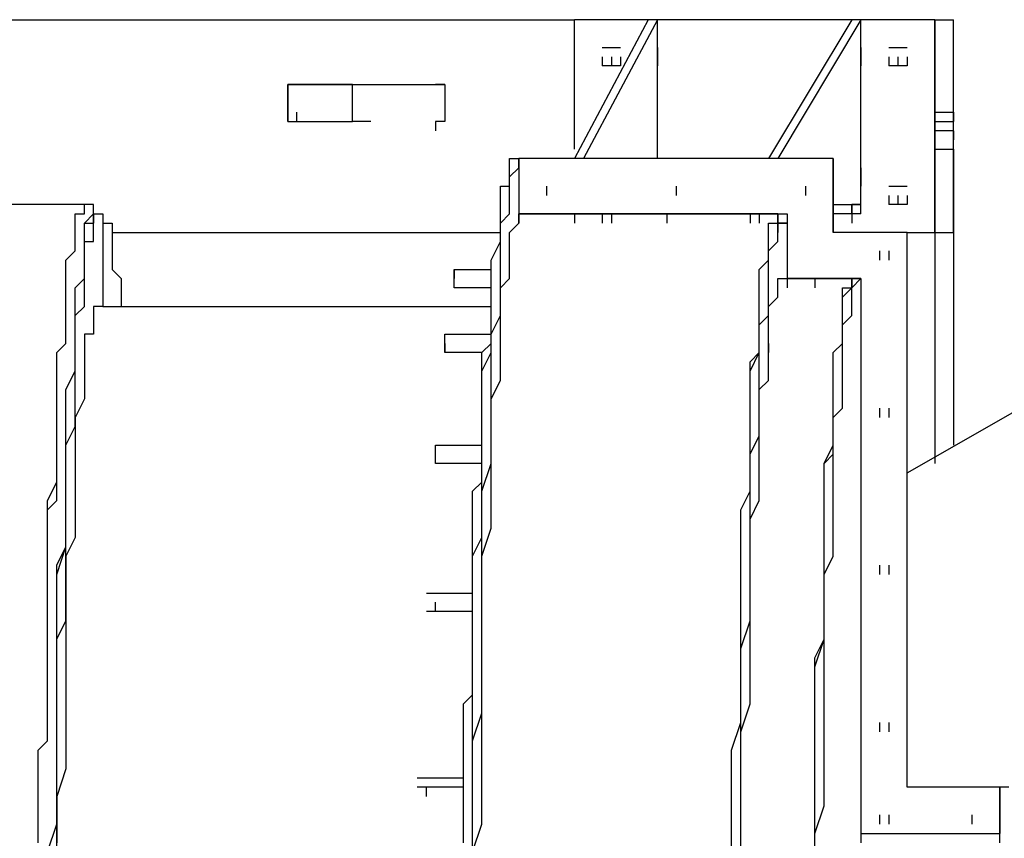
# Model space of a CAD drawing. Header units: inches. Extents: x -52 to 2304, y -1039 to 838.
# Tile 92 of 118: x 1011 to 1053, y 470 to 504. Entities that reach past the tile are written whole.
import ezdxf

# ---------------------------------------------------------------- set-up
doc = ezdxf.new("R2010")
doc.units = ezdxf.units.IN
doc.header["$MEASUREMENT"] = 0
doc.layers.add('DRYER-TRAIN', color=7, linetype='Continuous')

msp = doc.modelspace()

# ---------------------------------------------------------------- linework, layer by layer
at = {"layer": 'DRYER-TRAIN'}
for p, q in [((968.64, 504.336), (1034.256, 504.336)), ((1037.388, 504.336), (1034.256, 498.444)), ((1049.568, 504.336), (1034.256, 504.336)), ((1034.256, 498.84), (1034.256, 504.336)), ((1037.784, 504.336), (1034.64, 498.444)), ((1037.784, 504.336), (1037.388, 504.336)), ((1037.784, 503.16), (1037.784, 504.336)), ((1046.04, 504.336), (1042.5, 498.444)), ((1046.424, 504.336), (1042.896, 498.444)), ((1046.424, 504.336), (1046.04, 504.336)), ((1046.424, 503.16), (1046.424, 504.336)), ((1049.568, 500.412), (1049.568, 504.336)), ((1049.568, 504.336), (1050.36, 504.336)), ((1049.568, 495.3), (1049.568, 504.336)), ((1049.568, 504.336), (1049.568, 495.3)), ((1050.36, 500.412), (1050.36, 504.336)), ((1050.36, 495.3), (1050.36, 504.336)), ((1035.432, 503.16), (1036.212, 503.16)), ((1037.784, 502.38), (1037.784, 503.16)), ((1037.784, 503.16), (1037.784, 502.38)), ((1037.784, 503.16), (1037.784, 502.764)), ((1046.424, 502.38), (1046.424, 503.16)), ((1046.424, 503.16), (1046.424, 502.38)), ((1047.612, 503.16), (1048.392, 503.16)), ((1035.432, 502.764), (1035.432, 502.38)), ((1035.432, 502.764), (1035.432, 502.38)), ((1035.828, 502.764), (1035.828, 502.38)), ((1035.828, 502.764), (1035.828, 502.38)), ((1036.212, 502.764), (1036.212, 502.38)), ((1036.212, 502.764), (1036.212, 502.38)), ((1047.612, 502.764), (1047.612, 502.38)), ((1047.612, 502.764), (1047.612, 502.38)), ((1047.996, 502.764), (1047.996, 502.38)), ((1047.996, 502.764), (1047.996, 502.38)), ((1048.392, 502.764), (1048.392, 502.38)), ((1036.212, 502.38), (1035.432, 502.38)), ((1037.784, 498.444), (1037.784, 502.38)), ((1046.424, 498.048), (1046.424, 502.38)), ((1048.392, 502.38), (1047.612, 502.38)), ((1022.076, 500.016), (1022.076, 501.588)), ((1022.076, 501.588), (1028.748, 501.588)), ((1022.076, 500.016), (1022.076, 501.588)), ((1022.076, 501.588), (1022.076, 500.412)), ((1024.824, 501.588), (1022.076, 501.588)), ((1024.824, 500.016), (1024.824, 501.588)), ((1024.824, 501.588), (1025.604, 501.588)), ((1028.748, 501.588), (1028.352, 501.588)), ((1028.748, 501.588), (1028.748, 500.016)), ((1022.076, 500.412), (1022.076, 500.016)), ((1022.46, 500.016), (1022.46, 500.412)), ((1049.568, 500.016), (1049.568, 500.412)), ((1049.568, 500.412), (1050.36, 500.412)), ((1050.36, 500.412), (1050.36, 500.016)), ((1022.076, 500.016), (1024.824, 500.016)), ((1025.604, 500.016), (1024.824, 500.016)), ((1028.748, 500.016), (1028.352, 500.016)), ((1028.352, 500.016), (1028.352, 499.62)), ((1049.568, 500.016), (1050.36, 500.016)), ((1049.568, 499.236), (1049.568, 499.62)), ((1050.36, 499.62), (1049.568, 499.62)), ((1050.36, 499.62), (1050.36, 499.236)), ((1049.568, 498.84), (1049.568, 495.3)), ((1049.568, 498.84), (1050.36, 498.84)), ((1050.36, 498.84), (1050.36, 495.3)), ((1031.496, 498.048), (1031.496, 498.444)), ((1031.496, 498.444), (1031.892, 498.444)), ((1045.248, 498.444), (1031.892, 498.444)), ((1031.892, 498.444), (1031.892, 496.092)), ((1031.892, 498.048), (1031.892, 498.444)), ((1045.248, 495.3), (1045.248, 498.444)), ((1045.248, 498.444), (1045.248, 495.3)), ((1045.248, 498.444), (1045.248, 495.3)), ((1031.496, 497.664), (1031.892, 498.048)), ((1031.496, 497.664), (1031.496, 498.048)), ((1046.424, 497.268), (1046.424, 498.048)), ((1046.424, 498.048), (1046.424, 497.268)), ((1031.496, 497.268), (1031.496, 497.664)), ((1031.496, 497.268), (1031.496, 497.664)), ((1031.112, 496.872), (1031.112, 497.268)), ((1031.112, 497.268), (1031.496, 497.268)), ((1031.496, 496.872), (1031.496, 497.268)), ((1033.068, 497.268), (1033.068, 496.872)), ((1033.068, 497.268), (1033.068, 496.872)), ((1033.068, 497.268), (1033.068, 496.872)), ((1038.576, 497.268), (1038.576, 496.872)), ((1038.576, 497.268), (1038.576, 496.872)), ((1038.576, 497.268), (1038.576, 496.872)), ((1044.072, 497.268), (1044.072, 496.872)), ((1044.072, 497.268), (1044.072, 496.872)), ((1044.072, 497.268), (1044.072, 496.872)), ((1046.424, 496.488), (1046.424, 497.268)), ((1047.612, 497.268), (1048.392, 497.268)), ((1031.112, 496.488), (1031.112, 496.872)), ((1031.496, 496.488), (1031.496, 496.872)), ((1047.612, 496.872), (1047.612, 496.488)), ((1047.612, 496.872), (1047.612, 496.488)), ((1047.996, 496.872), (1047.996, 496.488)), ((1047.996, 496.872), (1047.996, 496.488)), ((1048.392, 496.872), (1048.392, 496.488)), ((1013.424, 496.488), (957.636, 496.488)), ((1013.424, 496.092), (1013.424, 496.488)), ((1013.424, 496.092), (1013.424, 496.488)), ((1013.82, 496.488), (1013.424, 496.488)), ((1013.82, 496.092), (1013.82, 496.488)), ((1013.82, 496.092), (1013.82, 496.488)), ((1031.112, 496.092), (1031.112, 496.488)), ((1031.496, 496.092), (1031.496, 496.488)), ((1045.248, 496.092), (1045.248, 496.488)), ((1045.248, 496.488), (1046.04, 496.488)), ((1045.248, 496.092), (1045.248, 496.488)), ((1045.248, 496.488), (1046.04, 496.488)), ((1046.04, 496.488), (1046.04, 496.092)), ((1046.04, 496.488), (1046.04, 496.092)), ((1046.424, 496.488), (1046.04, 496.488)), ((1046.04, 496.488), (1046.04, 496.092)), ((1046.04, 496.092), (1046.04, 496.488)), ((1046.04, 496.488), (1046.424, 496.488)), ((1046.424, 496.092), (1046.424, 496.488)), ((1048.392, 496.488), (1047.612, 496.488)), ((1013.04, 495.696), (1013.04, 496.092)), ((1013.04, 496.092), (1013.424, 496.092)), ((1013.04, 495.696), (1013.04, 496.092)), ((1013.04, 496.092), (1013.424, 496.092)), ((1013.424, 495.696), (1013.82, 496.092)), ((1013.82, 495.696), (1013.82, 496.092)), ((1013.82, 496.092), (1014.216, 496.092)), ((1013.82, 496.092), (1014.216, 496.092)), ((1013.82, 495.696), (1013.82, 496.092)), ((1013.82, 496.092), (1013.82, 495.696)), ((1014.216, 496.092), (1014.216, 492.156)), ((1014.216, 496.092), (1014.216, 495.696)), ((1031.112, 495.696), (1031.496, 496.092)), ((1031.112, 495.696), (1031.112, 496.092)), ((1031.892, 496.092), (1043.292, 496.092)), ((1031.892, 496.092), (1031.892, 495.696)), ((1031.892, 495.696), (1031.892, 496.092)), ((1042.896, 496.092), (1031.892, 496.092)), ((1034.256, 496.092), (1034.256, 495.696)), ((1035.432, 496.092), (1035.432, 495.696)), ((1035.828, 496.092), (1035.828, 495.696)), ((1038.18, 496.092), (1038.18, 495.696)), ((1041.72, 496.092), (1041.72, 495.696)), ((1042.104, 496.092), (1042.104, 495.696)), ((1042.896, 496.092), (1042.896, 495.696)), ((1042.896, 495.696), (1042.896, 496.092)), ((1042.896, 495.696), (1042.896, 496.092)), ((1043.292, 496.092), (1043.292, 493.344)), ((1046.04, 496.092), (1045.248, 496.092)), ((1046.424, 496.092), (1046.04, 496.092)), ((1046.04, 496.092), (1046.04, 495.696)), ((1013.04, 495.3), (1013.04, 495.696)), ((1013.04, 495.3), (1013.04, 495.696)), ((1013.424, 495.3), (1013.424, 495.696)), ((1013.424, 495.3), (1013.424, 495.696)), ((1013.424, 495.696), (1013.82, 495.696)), ((1013.82, 495.3), (1013.82, 495.696)), ((1014.216, 495.696), (1014.612, 495.696)), ((1014.612, 495.696), (1014.612, 495.3)), ((1031.112, 495.3), (1031.112, 495.696)), ((1031.112, 495.3), (1031.112, 495.696)), ((1031.496, 495.3), (1031.892, 495.696)), ((1042.5, 495.3), (1042.5, 495.696)), ((1042.5, 495.696), (1042.896, 495.696)), ((1042.5, 495.3), (1042.5, 495.696)), ((1042.5, 495.696), (1042.896, 495.696)), ((1042.5, 495.3), (1042.5, 495.696)), ((1042.5, 495.696), (1042.896, 495.696)), ((1042.896, 495.3), (1042.896, 495.696)), ((1042.896, 495.696), (1043.292, 495.696)), ((1043.292, 495.696), (1042.896, 495.696)), ((1042.896, 495.696), (1042.896, 495.3)), ((1013.04, 494.916), (1013.04, 495.3)), ((1013.04, 494.916), (1013.04, 495.3)), ((1013.424, 494.916), (1013.424, 495.3)), ((1013.424, 494.916), (1013.424, 495.3)), ((1013.82, 494.916), (1013.82, 495.3)), ((1014.612, 495.3), (1031.112, 495.3)), ((1014.612, 495.3), (1014.612, 494.916)), ((1031.112, 494.916), (1031.112, 495.3)), ((1031.112, 494.916), (1031.112, 495.3)), ((1031.496, 494.916), (1031.496, 495.3)), ((1042.5, 494.916), (1042.5, 495.3)), ((1042.5, 494.916), (1042.5, 495.3)), ((1042.5, 494.916), (1042.5, 495.3)), ((1042.896, 494.916), (1042.896, 495.3)), ((1048.392, 495.3), (1045.248, 495.3)), ((1048.392, 495.3), (1049.568, 495.3)), ((1048.392, 471.732), (1048.392, 495.3)), ((1048.392, 471.732), (1048.392, 495.3)), ((1048.392, 471.732), (1048.392, 495.3)), ((1049.568, 495.3), (1049.568, 494.916)), ((1049.568, 495.3), (1050.36, 495.3)), ((1049.568, 495.3), (1049.568, 485.484)), ((1049.568, 495.3), (1049.568, 485.484)), ((1050.36, 495.3), (1050.36, 486.264)), ((1050.36, 495.3), (1050.36, 486.264)), ((1013.04, 494.52), (1013.04, 494.916)), ((1013.04, 494.52), (1013.04, 494.916)), ((1013.424, 494.52), (1013.424, 494.916)), ((1013.424, 494.916), (1013.82, 494.916)), ((1013.424, 494.52), (1013.424, 494.916)), ((1013.424, 494.52), (1013.424, 494.916)), ((1014.612, 494.916), (1014.612, 494.52)), ((1030.716, 494.124), (1031.112, 494.916)), ((1031.112, 494.124), (1031.112, 494.916)), ((1031.496, 494.52), (1031.496, 494.916)), ((1042.5, 494.52), (1042.896, 494.916)), ((1042.5, 494.52), (1042.5, 494.916)), ((1042.5, 494.52), (1042.5, 494.916)), ((1042.5, 494.52), (1042.5, 494.916)), ((1012.644, 494.124), (1013.04, 494.52)), ((1012.644, 494.124), (1013.04, 494.52)), ((1013.424, 494.124), (1013.424, 494.52)), ((1013.424, 494.124), (1013.424, 494.52)), ((1013.424, 494.124), (1013.424, 494.52)), ((1014.612, 494.52), (1014.612, 494.124)), ((1031.496, 494.124), (1031.496, 494.52)), ((1042.5, 494.124), (1042.5, 494.52)), ((1042.5, 494.124), (1042.5, 494.52)), ((1042.5, 494.124), (1042.5, 494.52)), ((1042.5, 494.124), (1042.5, 494.52)), ((1047.216, 494.52), (1047.216, 494.124)), ((1047.216, 494.52), (1047.216, 494.124)), ((1047.612, 494.52), (1047.612, 494.124)), ((1012.644, 493.728), (1012.644, 494.124)), ((1012.644, 493.728), (1012.644, 494.124)), ((1013.424, 493.728), (1013.424, 494.124)), ((1013.424, 493.728), (1013.424, 494.124)), ((1013.424, 493.728), (1013.424, 494.124)), ((1014.612, 494.124), (1014.612, 493.728)), ((1030.716, 493.728), (1030.716, 494.124)), ((1031.112, 493.728), (1031.112, 494.124)), ((1031.496, 493.728), (1031.496, 494.124)), ((1042.104, 493.728), (1042.5, 494.124)), ((1042.104, 493.728), (1042.5, 494.124)), ((1042.104, 493.728), (1042.5, 494.124)), ((1042.5, 493.728), (1042.5, 494.124)), ((1012.644, 493.344), (1012.644, 493.728)), ((1012.644, 493.344), (1012.644, 493.728)), ((1012.644, 492.948), (1012.644, 493.344)), ((1012.644, 492.948), (1012.644, 493.344)), ((1013.04, 492.948), (1013.424, 493.344)), ((1013.04, 492.948), (1013.424, 493.344)), ((1013.424, 493.344), (1013.424, 493.728)), ((1013.424, 493.344), (1013.424, 493.728)), ((1013.424, 493.344), (1013.424, 493.728)), ((1013.424, 492.948), (1013.424, 493.344)), ((1014.612, 493.728), (1014.996, 493.344)), ((1014.996, 493.344), (1014.996, 492.948)), ((1029.144, 493.728), (1030.716, 493.728)), ((1029.144, 493.728), (1029.144, 493.344)), ((1029.144, 493.344), (1029.144, 493.728)), ((1029.144, 492.948), (1029.144, 493.344)), ((1030.716, 492.948), (1030.716, 493.728)), ((1030.716, 492.948), (1030.716, 493.344)), ((1031.112, 492.948), (1031.112, 493.728)), ((1031.112, 492.948), (1031.496, 493.344)), ((1031.496, 493.344), (1031.496, 493.728)), ((1042.104, 493.344), (1042.104, 493.728)), ((1042.104, 493.344), (1042.104, 493.728)), ((1042.104, 493.344), (1042.104, 493.728)), ((1042.104, 492.948), (1042.104, 493.344)), ((1042.104, 492.948), (1042.104, 493.344)), ((1042.104, 492.948), (1042.104, 493.344)), ((1042.5, 493.344), (1042.5, 493.728)), ((1042.5, 492.948), (1042.5, 493.344)), ((1042.896, 492.948), (1042.896, 493.344)), ((1042.896, 493.344), (1043.292, 493.344)), ((1042.896, 492.948), (1042.896, 493.344)), ((1042.896, 493.344), (1043.292, 493.344)), ((1043.292, 493.344), (1046.424, 493.344)), ((1043.292, 493.344), (1043.292, 492.948)), ((1046.04, 493.344), (1043.292, 493.344)), ((1044.468, 493.344), (1044.468, 492.948)), ((1046.424, 493.344), (1046.04, 493.344)), ((1046.04, 492.948), (1046.04, 493.344)), ((1046.04, 492.948), (1046.424, 493.344)), ((1046.04, 493.344), (1046.04, 492.948)), ((1046.04, 493.344), (1046.04, 492.948)), ((1046.04, 493.344), (1046.04, 492.948)), ((1046.04, 493.344), (1046.04, 492.948)), ((1046.04, 492.948), (1046.04, 493.344)), ((1046.04, 492.948), (1046.04, 493.344)), ((1046.424, 493.344), (1046.424, 469.764)), ((1012.644, 492.552), (1012.644, 492.948)), ((1012.644, 492.552), (1012.644, 492.948)), ((1013.04, 492.552), (1013.04, 492.948)), ((1013.04, 492.156), (1013.04, 492.948)), ((1013.424, 492.156), (1013.424, 492.948)), ((1014.996, 492.948), (1014.996, 492.156)), ((1030.716, 492.948), (1029.144, 492.948)), ((1030.716, 492.552), (1030.716, 492.948)), ((1030.716, 492.552), (1030.716, 492.948)), ((1031.112, 492.552), (1031.112, 492.948)), ((1031.112, 492.552), (1031.112, 492.948)), ((1042.104, 492.552), (1042.104, 492.948)), ((1042.104, 492.552), (1042.104, 492.948)), ((1042.104, 492.552), (1042.104, 492.948)), ((1042.5, 492.552), (1042.5, 492.948)), ((1042.896, 492.552), (1042.896, 492.948)), ((1042.896, 492.552), (1042.896, 492.948)), ((1045.644, 492.552), (1046.04, 492.948)), ((1045.644, 492.552), (1046.04, 492.948)), ((1045.644, 492.552), (1045.644, 492.948)), ((1045.644, 492.948), (1046.04, 492.948)), ((1046.04, 492.552), (1046.04, 492.948)), ((1012.644, 492.156), (1012.644, 492.552)), ((1012.644, 492.156), (1012.644, 492.552)), ((1013.04, 491.772), (1013.04, 492.552)), ((1030.716, 492.156), (1030.716, 492.552)), ((1030.716, 491.772), (1030.716, 492.552)), ((1031.112, 492.156), (1031.112, 492.552)), ((1031.112, 491.772), (1031.112, 492.552)), ((1042.104, 491.772), (1042.104, 492.552)), ((1042.104, 492.156), (1042.104, 492.552)), ((1042.104, 491.772), (1042.104, 492.552)), ((1042.5, 492.156), (1042.896, 492.552)), ((1042.5, 491.772), (1042.5, 492.552)), ((1042.5, 492.156), (1042.896, 492.552)), ((1045.644, 492.156), (1045.644, 492.552)), ((1045.644, 492.156), (1045.644, 492.552)), ((1045.644, 492.156), (1045.644, 492.552)), ((1046.04, 492.156), (1046.04, 492.552)), ((1012.644, 491.772), (1012.644, 492.156)), ((1012.644, 491.772), (1012.644, 492.156)), ((1013.04, 491.772), (1013.424, 492.156)), ((1013.04, 491.772), (1013.04, 492.156)), ((1014.216, 492.156), (1013.82, 492.156)), ((1013.82, 492.156), (1013.82, 491.772)), ((1014.216, 492.156), (1030.716, 492.156)), ((1030.716, 491.772), (1030.716, 492.156)), ((1031.112, 491.376), (1031.112, 492.156)), ((1042.104, 491.376), (1042.104, 492.156)), ((1042.5, 491.772), (1042.5, 492.156)), ((1042.5, 491.772), (1042.5, 492.156)), ((1045.644, 491.772), (1045.644, 492.156)), ((1045.644, 491.772), (1045.644, 492.156)), ((1045.644, 491.772), (1045.644, 492.156)), ((1046.04, 491.772), (1046.04, 492.156)), ((1012.644, 491.376), (1012.644, 491.772)), ((1012.644, 491.376), (1012.644, 491.772)), ((1013.04, 490.98), (1013.04, 491.772)), ((1013.04, 491.376), (1013.04, 491.772)), ((1013.04, 490.98), (1013.04, 491.772)), ((1013.82, 491.772), (1013.82, 491.376)), ((1030.716, 491.376), (1030.716, 491.772)), ((1030.716, 490.98), (1031.112, 491.772)), ((1030.716, 490.98), (1030.716, 491.772)), ((1042.104, 491.376), (1042.5, 491.772)), ((1042.104, 491.376), (1042.104, 491.772)), ((1042.104, 491.376), (1042.104, 491.772)), ((1042.5, 491.376), (1042.5, 491.772)), ((1042.5, 491.376), (1042.5, 491.772)), ((1045.644, 491.376), (1045.644, 491.772)), ((1045.644, 491.376), (1046.04, 491.772)), ((1045.644, 491.376), (1045.644, 491.772)), ((1045.644, 491.376), (1045.644, 491.772)), ((1012.644, 490.98), (1012.644, 491.376)), ((1012.644, 490.98), (1012.644, 491.376)), ((1013.04, 490.584), (1013.04, 491.376)), ((1013.82, 491.376), (1013.82, 490.98)), ((1030.716, 490.98), (1030.716, 491.376)), ((1031.112, 490.98), (1031.112, 491.376)), ((1042.104, 490.584), (1042.104, 491.376)), ((1042.104, 490.584), (1042.104, 491.376)), ((1042.104, 490.98), (1042.104, 491.376)), ((1042.104, 490.584), (1042.104, 491.376)), ((1042.5, 490.98), (1042.5, 491.376)), ((1042.5, 490.98), (1042.5, 491.376)), ((1045.644, 490.98), (1045.644, 491.376)), ((1045.644, 490.98), (1045.644, 491.376)), ((1045.644, 490.98), (1045.644, 491.376)), ((1045.644, 490.98), (1045.644, 491.376)), ((1012.644, 490.584), (1012.644, 490.98)), ((1012.644, 490.584), (1012.644, 490.98)), ((1013.04, 490.584), (1013.04, 490.98)), ((1013.04, 490.584), (1013.04, 490.98)), ((1013.82, 490.98), (1013.424, 490.98)), ((1013.424, 490.98), (1013.424, 490.584)), ((1028.748, 490.98), (1030.716, 490.98)), ((1028.748, 490.584), (1028.748, 490.98)), ((1030.716, 490.584), (1030.716, 490.98)), ((1030.716, 490.2), (1030.716, 490.98)), ((1030.716, 490.2), (1030.716, 490.98)), ((1031.112, 490.2), (1031.112, 490.98)), ((1042.104, 490.2), (1042.104, 490.98)), ((1042.5, 490.584), (1042.5, 490.98)), ((1042.5, 490.584), (1042.5, 490.98)), ((1045.644, 490.584), (1045.644, 490.98)), ((1045.644, 490.584), (1045.644, 490.98)), ((1045.644, 490.584), (1045.644, 490.98)), ((1045.644, 490.584), (1045.644, 490.98)), ((1012.248, 490.2), (1012.644, 490.584)), ((1012.248, 490.2), (1012.644, 490.584)), ((1013.04, 489.804), (1013.04, 490.584)), ((1013.04, 490.2), (1013.04, 490.584)), ((1013.04, 489.804), (1013.04, 490.584)), ((1013.424, 490.584), (1013.424, 490.2)), ((1028.748, 490.584), (1028.748, 490.2)), ((1028.748, 490.2), (1028.748, 490.584)), ((1030.32, 490.2), (1030.716, 490.584)), ((1042.104, 490.2), (1042.104, 490.584)), ((1042.104, 490.2), (1042.104, 490.584)), ((1042.104, 490.2), (1042.104, 490.584)), ((1042.5, 490.2), (1042.5, 490.584)), ((1042.5, 490.584), (1042.5, 490.2)), ((1042.5, 490.2), (1042.5, 490.584)), ((1042.5, 490.2), (1042.5, 490.584)), ((1045.248, 490.2), (1045.644, 490.584)), ((1045.248, 490.2), (1045.644, 490.584)), ((1045.248, 490.2), (1045.644, 490.584)), ((1045.644, 490.2), (1045.644, 490.584)), ((1012.248, 489.804), (1012.248, 490.2)), ((1012.248, 489.804), (1012.248, 490.2)), ((1013.04, 489.408), (1013.04, 490.2)), ((1013.424, 490.2), (1013.424, 489.804)), ((1030.32, 490.2), (1028.748, 490.2)), ((1030.32, 489.804), (1030.32, 490.2)), ((1030.32, 489.408), (1030.716, 490.2)), ((1030.716, 489.408), (1030.716, 490.2)), ((1031.112, 489.804), (1031.112, 490.2)), ((1041.72, 489.408), (1042.104, 490.2)), ((1041.72, 489.804), (1042.104, 490.2)), ((1041.72, 489.408), (1042.104, 490.2)), ((1042.104, 489.408), (1042.104, 490.2)), ((1042.5, 489.804), (1042.5, 490.2)), ((1042.5, 489.804), (1042.5, 490.2)), ((1045.248, 489.408), (1045.248, 490.2)), ((1045.248, 489.408), (1045.248, 490.2)), ((1045.248, 489.804), (1045.248, 490.2)), ((1045.644, 489.408), (1045.644, 490.2)), ((1012.248, 489.408), (1012.248, 489.804)), ((1012.248, 489.408), (1012.248, 489.804)), ((1013.04, 489.408), (1013.04, 489.804)), ((1013.04, 489.408), (1013.04, 489.804)), ((1013.424, 489.804), (1013.424, 489.408)), ((1030.32, 489.408), (1030.32, 489.804)), ((1031.112, 489.012), (1031.112, 489.804)), ((1041.72, 489.012), (1041.72, 489.804)), ((1042.5, 489.012), (1042.5, 489.804)), ((1042.5, 489.012), (1042.5, 489.804)), ((1045.248, 489.012), (1045.248, 489.804)), ((1012.248, 489.012), (1012.248, 489.408)), ((1012.248, 489.012), (1012.248, 489.408)), ((1012.644, 488.628), (1013.04, 489.408)), ((1012.644, 488.628), (1013.04, 489.408)), ((1013.04, 488.628), (1013.04, 489.408)), ((1013.424, 489.408), (1013.424, 489.012)), ((1030.32, 489.012), (1030.32, 489.408)), ((1030.32, 488.628), (1030.32, 489.408)), ((1030.716, 488.628), (1030.716, 489.408)), ((1041.72, 489.012), (1041.72, 489.408)), ((1041.72, 489.012), (1041.72, 489.408)), ((1042.104, 489.012), (1042.104, 489.408)), ((1045.248, 489.012), (1045.248, 489.408)), ((1045.248, 489.012), (1045.248, 489.408)), ((1045.644, 489.012), (1045.644, 489.408)), ((1012.248, 488.628), (1012.248, 489.012)), ((1012.248, 488.628), (1012.248, 489.012)), ((1013.424, 489.012), (1013.424, 488.628)), ((1030.32, 488.628), (1030.32, 489.012)), ((1030.716, 488.232), (1031.112, 489.012)), ((1041.72, 488.232), (1041.72, 489.012)), ((1041.72, 488.232), (1041.72, 489.012)), ((1041.72, 488.232), (1041.72, 489.012)), ((1042.104, 488.628), (1042.5, 489.012)), ((1042.104, 488.232), (1042.104, 489.012)), ((1042.104, 488.628), (1042.5, 489.012)), ((1045.248, 488.628), (1045.248, 489.012)), ((1045.248, 488.628), (1045.248, 489.012)), ((1045.248, 488.628), (1045.248, 489.012)), ((1045.644, 488.628), (1045.644, 489.012)), ((1012.248, 487.836), (1012.248, 488.628)), ((1012.248, 488.232), (1012.248, 488.628)), ((1012.644, 487.836), (1012.644, 488.628)), ((1012.644, 487.836), (1012.644, 488.628)), ((1013.04, 487.836), (1013.04, 488.628)), ((1013.424, 488.628), (1013.424, 488.232)), ((1030.32, 488.232), (1030.32, 488.628)), ((1030.32, 487.836), (1030.32, 488.628)), ((1030.716, 487.836), (1030.716, 488.628)), ((1042.104, 488.232), (1042.104, 488.628)), ((1042.104, 488.232), (1042.104, 488.628)), ((1045.248, 487.836), (1045.248, 488.628)), ((1045.248, 487.836), (1045.248, 488.628)), ((1045.248, 488.232), (1045.248, 488.628)), ((1045.644, 487.836), (1045.644, 488.628)), ((1012.248, 487.44), (1012.248, 488.232)), ((1013.424, 488.232), (1013.04, 487.44)), ((1030.32, 487.836), (1030.32, 488.232)), ((1030.716, 487.44), (1030.716, 488.232)), ((1041.72, 487.44), (1041.72, 488.232)), ((1041.72, 487.44), (1041.72, 488.232)), ((1041.72, 487.44), (1041.72, 488.232)), ((1042.104, 487.44), (1042.104, 488.232)), ((1042.104, 487.44), (1042.104, 488.232)), ((1042.104, 487.44), (1042.104, 488.232)), ((1045.248, 487.44), (1045.248, 488.232)), ((1048.392, 485.088), (1053.9, 488.232)), ((1012.248, 487.44), (1012.248, 487.836)), ((1012.644, 487.056), (1012.644, 487.836)), ((1012.644, 487.056), (1012.644, 487.836)), ((1013.04, 487.056), (1013.04, 487.836)), ((1030.32, 487.452), (1030.32, 487.836)), ((1030.32, 487.056), (1030.32, 487.836)), ((1030.716, 487.056), (1030.716, 487.836)), ((1045.248, 487.44), (1045.248, 487.836)), ((1045.248, 487.44), (1045.644, 487.836)), ((1045.248, 487.44), (1045.248, 487.836)), ((1047.216, 487.836), (1047.216, 487.44)), ((1047.216, 487.836), (1047.216, 487.44)), ((1047.216, 487.836), (1047.216, 487.44)), ((1047.612, 487.836), (1047.612, 487.44)), ((1012.248, 487.056), (1012.248, 487.44)), ((1012.248, 487.056), (1012.248, 487.44)), ((1013.04, 487.44), (1013.04, 487.056)), ((1030.32, 486.66), (1030.32, 487.452)), ((1030.716, 486.66), (1030.716, 487.44)), ((1041.72, 486.66), (1041.72, 487.44)), ((1041.72, 486.66), (1041.72, 487.44)), ((1041.72, 486.66), (1041.72, 487.44)), ((1042.104, 486.66), (1042.104, 487.44)), ((1042.104, 486.66), (1042.104, 487.44)), ((1042.104, 486.66), (1042.104, 487.44)), ((1045.248, 486.66), (1045.248, 487.44)), ((1045.248, 486.66), (1045.248, 487.44)), ((1045.248, 486.66), (1045.248, 487.44)), ((1045.248, 486.66), (1045.248, 487.44)), ((1012.248, 486.66), (1012.248, 487.056)), ((1012.248, 486.66), (1012.248, 487.056)), ((1012.248, 486.264), (1012.248, 486.66)), ((1012.248, 486.264), (1012.248, 486.66)), ((1012.644, 486.264), (1013.04, 487.056)), ((1012.644, 486.264), (1012.644, 487.056)), ((1012.644, 486.264), (1012.644, 487.056)), ((1013.04, 487.056), (1013.04, 486.264)), ((1030.32, 486.264), (1030.32, 487.056)), ((1030.32, 486.264), (1030.32, 486.66)), ((1030.716, 486.264), (1030.716, 487.056)), ((1030.716, 485.88), (1030.716, 486.66)), ((1041.72, 485.88), (1042.104, 486.66)), ((1041.72, 485.88), (1041.72, 486.66)), ((1041.72, 485.88), (1041.72, 486.66)), ((1041.72, 485.88), (1041.72, 486.66)), ((1042.104, 486.264), (1042.104, 486.66)), ((1042.104, 486.264), (1042.104, 486.66)), ((1045.248, 485.88), (1045.248, 486.66)), ((1045.248, 485.88), (1045.248, 486.66)), ((1045.248, 485.88), (1045.248, 486.66)), ((1045.248, 486.264), (1045.248, 486.66)), ((1012.248, 485.484), (1012.248, 486.264)), ((1012.248, 485.484), (1012.248, 486.264)), ((1012.644, 485.484), (1012.644, 486.264)), ((1012.644, 485.484), (1012.644, 486.264)), ((1012.644, 485.484), (1012.644, 486.264)), ((1013.04, 486.264), (1013.04, 485.88)), ((1028.352, 486.264), (1030.32, 486.264)), ((1028.352, 485.88), (1028.352, 486.264)), ((1030.32, 485.88), (1030.32, 486.264)), ((1030.32, 485.484), (1030.32, 486.264)), ((1030.716, 485.484), (1030.716, 486.264)), ((1042.104, 485.484), (1042.104, 486.264)), ((1042.104, 485.484), (1042.104, 486.264)), ((1044.864, 485.484), (1045.248, 486.264)), ((1013.04, 485.88), (1013.04, 485.088)), ((1028.352, 485.484), (1028.352, 485.88)), ((1030.32, 485.484), (1030.32, 485.88)), ((1030.716, 485.088), (1030.716, 485.88)), ((1041.72, 485.088), (1041.72, 485.88)), ((1041.72, 485.088), (1041.72, 485.88)), ((1041.72, 485.088), (1041.72, 485.88)), ((1041.72, 485.088), (1041.72, 485.88)), ((1044.864, 485.484), (1045.248, 485.88)), ((1044.864, 485.484), (1045.248, 485.88)), ((1045.248, 485.484), (1045.248, 485.88)), ((1012.248, 485.088), (1012.248, 485.484)), ((1012.248, 485.088), (1012.248, 485.484)), ((1012.644, 484.692), (1012.644, 485.484)), ((1012.644, 484.692), (1012.644, 485.484)), ((1012.644, 484.692), (1012.644, 485.484)), ((1030.32, 485.484), (1028.352, 485.484)), ((1030.32, 484.692), (1030.32, 485.484)), ((1030.32, 484.308), (1030.716, 485.484)), ((1030.32, 484.308), (1030.32, 485.484)), ((1042.104, 484.692), (1042.104, 485.484)), ((1042.104, 484.692), (1042.104, 485.484)), ((1044.864, 484.692), (1044.864, 485.484)), ((1044.864, 484.692), (1044.864, 485.484)), ((1044.864, 484.692), (1044.864, 485.484)), ((1045.248, 484.692), (1045.248, 485.484)), ((1012.248, 484.692), (1012.248, 485.088)), ((1012.248, 484.692), (1012.248, 485.088)), ((1013.04, 485.088), (1013.04, 484.308)), ((1030.716, 484.308), (1030.716, 485.088)), ((1041.72, 484.308), (1041.72, 485.088)), ((1041.72, 484.308), (1041.72, 485.088)), ((1041.72, 484.308), (1041.72, 485.088)), ((1041.72, 484.308), (1041.72, 485.088)), ((1011.852, 483.912), (1012.248, 484.692)), ((1012.248, 483.912), (1012.248, 484.692)), ((1012.644, 483.912), (1012.644, 484.692)), ((1012.644, 483.912), (1012.644, 484.692)), ((1012.644, 483.912), (1012.644, 484.692)), ((1029.924, 484.308), (1030.32, 484.692)), ((1042.104, 483.912), (1042.104, 484.692)), ((1042.104, 483.912), (1042.104, 484.692)), ((1044.864, 483.912), (1044.864, 484.692)), ((1044.864, 483.912), (1044.864, 484.692)), ((1044.864, 483.912), (1044.864, 484.692)), ((1045.248, 483.912), (1045.248, 484.692)), ((1013.04, 484.308), (1013.04, 483.912)), ((1029.924, 483.912), (1029.924, 484.308)), ((1030.32, 483.516), (1030.32, 484.308)), ((1030.32, 483.516), (1030.32, 484.308)), ((1030.716, 483.516), (1030.716, 484.308)), ((1041.324, 483.516), (1041.72, 484.308)), ((1041.324, 483.516), (1041.72, 484.308)), ((1041.324, 483.516), (1041.72, 484.308)), ((1041.72, 483.516), (1041.72, 484.308)), ((1011.852, 483.516), (1012.248, 483.912)), ((1011.852, 483.516), (1011.852, 483.912)), ((1012.644, 482.736), (1012.644, 483.912)), ((1012.644, 483.12), (1012.644, 483.912)), ((1012.644, 482.736), (1012.644, 483.912)), ((1013.04, 483.912), (1013.04, 483.12)), ((1029.924, 483.12), (1029.924, 483.912)), ((1041.72, 483.12), (1042.104, 483.912)), ((1041.72, 483.12), (1042.104, 483.912)), ((1044.864, 483.12), (1044.864, 483.912)), ((1044.864, 483.12), (1044.864, 483.912)), ((1044.864, 483.12), (1044.864, 483.912)), ((1045.248, 483.12), (1045.248, 483.912)), ((1011.852, 482.736), (1011.852, 483.516)), ((1011.852, 482.736), (1011.852, 483.516)), ((1030.32, 482.34), (1030.32, 483.516)), ((1030.32, 482.34), (1030.32, 483.516)), ((1030.716, 482.736), (1030.716, 483.516)), ((1041.324, 482.34), (1041.324, 483.516)), ((1041.324, 482.736), (1041.324, 483.516)), ((1041.324, 482.34), (1041.324, 483.516)), ((1041.72, 482.34), (1041.72, 483.516)), ((1012.644, 481.944), (1012.644, 483.12)), ((1013.04, 483.12), (1013.04, 482.34)), ((1029.924, 482.736), (1029.924, 483.12)), ((1041.72, 482.34), (1041.72, 483.12)), ((1041.72, 482.34), (1041.72, 483.12)), ((1044.864, 482.34), (1044.864, 483.12)), ((1044.864, 482.34), (1044.864, 483.12)), ((1044.864, 482.34), (1044.864, 483.12)), ((1045.248, 482.34), (1045.248, 483.12)), ((1011.852, 482.34), (1011.852, 482.736)), ((1011.852, 482.34), (1011.852, 482.736)), ((1012.644, 481.944), (1012.644, 482.736)), ((1012.644, 481.944), (1012.644, 482.736)), ((1029.924, 481.944), (1029.924, 482.736)), ((1030.32, 481.548), (1030.716, 482.736)), ((1041.324, 481.548), (1041.324, 482.736)), ((1011.852, 481.548), (1011.852, 482.34)), ((1011.852, 481.548), (1011.852, 482.34)), ((1013.04, 482.34), (1012.644, 481.548)), ((1029.924, 481.548), (1030.32, 482.34)), ((1030.32, 481.548), (1030.32, 482.34)), ((1041.324, 481.548), (1041.324, 482.34)), ((1041.324, 481.548), (1041.324, 482.34)), ((1041.72, 481.548), (1041.72, 482.34)), ((1041.72, 481.548), (1041.72, 482.34)), ((1041.72, 481.548), (1041.72, 482.34)), ((1044.864, 481.548), (1044.864, 482.34)), ((1044.864, 481.548), (1044.864, 482.34)), ((1044.864, 481.548), (1044.864, 482.34)), ((1045.248, 481.548), (1045.248, 482.34)), ((1012.248, 481.164), (1012.644, 481.944)), ((1012.248, 480.768), (1012.644, 481.944)), ((1012.644, 480.768), (1012.644, 481.944)), ((1029.924, 481.548), (1029.924, 481.944)), ((1011.852, 481.164), (1011.852, 481.548)), ((1011.852, 481.164), (1011.852, 481.548)), ((1012.644, 481.548), (1012.644, 480.768)), ((1029.924, 480.768), (1029.924, 481.548)), ((1029.924, 480.372), (1029.924, 481.548)), ((1030.32, 480.768), (1030.32, 481.548)), ((1030.32, 480.372), (1030.32, 481.548)), ((1041.324, 480.768), (1041.324, 481.548)), ((1041.324, 480.768), (1041.324, 481.548)), ((1041.324, 480.768), (1041.324, 481.548)), ((1041.72, 480.768), (1041.72, 481.548)), ((1041.72, 480.768), (1041.72, 481.548)), ((1041.72, 480.768), (1041.72, 481.548)), ((1044.864, 480.768), (1044.864, 481.548)), ((1044.864, 480.768), (1045.248, 481.548)), ((1044.864, 480.768), (1044.864, 481.548)), ((1044.864, 480.768), (1044.864, 481.548)), ((1011.852, 480.372), (1011.852, 481.164)), ((1011.852, 480.372), (1011.852, 481.164)), ((1012.248, 479.976), (1012.248, 481.164)), ((1047.216, 481.164), (1047.216, 480.768)), ((1047.216, 481.164), (1047.216, 480.768)), ((1047.612, 481.164), (1047.612, 480.768)), ((1011.852, 479.976), (1011.852, 480.372)), ((1011.852, 479.976), (1011.852, 480.372)), ((1012.248, 479.976), (1012.248, 480.768)), ((1012.644, 479.976), (1012.644, 480.768)), ((1012.644, 480.768), (1012.644, 479.976)), ((1029.924, 480.372), (1029.924, 480.768)), ((1029.924, 479.592), (1029.924, 480.372)), ((1029.924, 479.196), (1029.924, 480.372)), ((1030.32, 479.592), (1030.32, 480.768)), ((1030.32, 479.196), (1030.32, 480.372)), ((1041.324, 479.592), (1041.324, 480.768)), ((1041.324, 479.592), (1041.324, 480.768)), ((1041.324, 479.592), (1041.324, 480.768)), ((1041.72, 479.976), (1041.72, 480.768)), ((1041.72, 479.592), (1041.72, 480.768)), ((1041.72, 479.976), (1041.72, 480.768)), ((1044.864, 479.592), (1044.864, 480.768)), ((1044.864, 479.592), (1044.864, 480.768)), ((1044.864, 479.592), (1044.864, 480.768)), ((1044.864, 479.976), (1044.864, 480.768)), ((1011.852, 479.196), (1011.852, 479.976)), ((1011.852, 479.196), (1011.852, 479.976)), ((1012.248, 479.196), (1012.248, 479.976)), ((1012.248, 478.8), (1012.248, 479.976)), ((1012.644, 478.8), (1012.644, 479.976)), ((1012.644, 479.976), (1012.644, 479.196)), ((1027.968, 479.976), (1029.924, 479.976)), ((1041.72, 478.8), (1041.72, 479.976)), ((1041.72, 478.8), (1041.72, 479.976)), ((1044.864, 478.8), (1044.864, 479.976)), ((1028.352, 479.196), (1028.352, 479.592)), ((1029.924, 479.196), (1029.924, 479.592)), ((1030.32, 478.8), (1030.32, 479.592)), ((1041.324, 478.8), (1041.324, 479.592)), ((1041.324, 478.8), (1041.324, 479.592)), ((1041.324, 478.8), (1041.324, 479.592)), ((1041.72, 478.8), (1041.72, 479.592)), ((1044.864, 478.8), (1044.864, 479.592)), ((1044.864, 478.8), (1044.864, 479.592)), ((1044.864, 478.8), (1044.864, 479.592)), ((1011.852, 478.404), (1011.852, 479.196)), ((1011.852, 478.404), (1011.852, 479.196)), ((1012.248, 478.02), (1012.248, 479.196)), ((1012.644, 479.196), (1012.644, 478.02)), ((1029.924, 479.196), (1027.968, 479.196)), ((1029.924, 478.404), (1029.924, 479.196)), ((1029.924, 478.02), (1029.924, 479.196)), ((1030.32, 478.02), (1030.32, 479.196)), ((1012.248, 478.02), (1012.644, 478.8)), ((1012.248, 478.02), (1012.248, 478.8)), ((1030.32, 477.624), (1030.32, 478.8)), ((1041.324, 477.624), (1041.72, 478.8)), ((1041.324, 477.624), (1041.324, 478.8)), ((1041.324, 477.624), (1041.324, 478.8)), ((1041.324, 477.624), (1041.324, 478.8)), ((1041.72, 478.02), (1041.72, 478.8)), ((1041.72, 478.02), (1041.72, 478.8)), ((1044.864, 478.02), (1044.864, 478.8)), ((1044.864, 478.02), (1044.864, 478.8)), ((1044.864, 478.02), (1044.864, 478.8)), ((1044.864, 478.02), (1044.864, 478.8)), ((1011.852, 478.02), (1011.852, 478.404)), ((1011.852, 478.02), (1011.852, 478.404)), ((1029.924, 477.624), (1029.924, 478.404)), ((1011.852, 477.228), (1011.852, 478.02)), ((1011.852, 477.228), (1011.852, 478.02)), ((1012.248, 476.844), (1012.248, 478.02)), ((1012.248, 476.844), (1012.248, 478.02)), ((1012.248, 476.844), (1012.248, 478.02)), ((1012.644, 478.02), (1012.644, 477.228)), ((1029.924, 477.228), (1029.924, 478.02)), ((1030.32, 477.228), (1030.32, 478.02)), ((1041.72, 477.228), (1041.72, 478.02)), ((1041.72, 477.228), (1041.72, 478.02)), ((1044.468, 476.844), (1044.864, 478.02)), ((1044.468, 476.844), (1044.864, 478.02)), ((1044.468, 477.228), (1044.864, 478.02)), ((1044.864, 476.844), (1044.864, 478.02)), ((1029.924, 477.228), (1029.924, 477.624)), ((1030.32, 476.844), (1030.32, 477.624)), ((1041.324, 476.448), (1041.324, 477.624)), ((1041.324, 476.448), (1041.324, 477.624)), ((1041.324, 476.844), (1041.324, 477.624)), ((1041.324, 476.448), (1041.324, 477.624)), ((1011.852, 476.448), (1011.852, 477.228)), ((1011.852, 476.448), (1011.852, 477.228)), ((1012.644, 477.228), (1012.644, 476.448)), ((1029.924, 476.448), (1029.924, 477.228)), ((1029.924, 476.052), (1029.924, 477.228)), ((1030.32, 476.052), (1030.32, 477.228)), ((1041.72, 476.052), (1041.72, 477.228)), ((1041.72, 476.052), (1041.72, 477.228)), ((1044.468, 476.052), (1044.468, 477.228)), ((1012.248, 475.656), (1012.248, 476.844)), ((1012.248, 476.052), (1012.248, 476.844)), ((1012.248, 475.656), (1012.248, 476.844)), ((1030.32, 475.656), (1030.32, 476.844)), ((1041.324, 475.656), (1041.324, 476.844)), ((1044.468, 476.052), (1044.468, 476.844)), ((1044.468, 476.052), (1044.468, 476.844)), ((1044.864, 476.052), (1044.864, 476.844)), ((1011.852, 476.052), (1011.852, 476.448)), ((1011.852, 476.052), (1011.852, 476.448)), ((1012.644, 476.448), (1012.644, 475.272)), ((1029.924, 475.656), (1029.924, 476.448)), ((1041.324, 475.656), (1041.324, 476.448)), ((1041.324, 475.656), (1041.324, 476.448)), ((1041.324, 475.656), (1041.324, 476.448)), ((1011.852, 475.272), (1011.852, 476.052)), ((1011.852, 475.272), (1011.852, 476.052)), ((1012.248, 474.876), (1012.248, 476.052)), ((1029.924, 474.876), (1029.924, 476.052)), ((1030.32, 474.876), (1030.32, 476.052)), ((1041.72, 475.272), (1041.72, 476.052)), ((1041.72, 475.272), (1041.72, 476.052)), ((1044.468, 474.876), (1044.468, 476.052)), ((1044.468, 474.876), (1044.468, 476.052)), ((1044.468, 475.272), (1044.468, 476.052)), ((1044.864, 474.876), (1044.864, 476.052)), ((1012.248, 474.876), (1012.248, 475.656)), ((1012.248, 474.876), (1012.248, 475.656)), ((1029.54, 475.272), (1029.924, 475.656)), ((1030.32, 474.48), (1030.32, 475.656)), ((1041.324, 474.48), (1041.324, 475.656)), ((1041.324, 474.48), (1041.324, 475.656)), ((1041.324, 474.48), (1041.324, 475.656)), ((1041.324, 474.48), (1041.324, 475.656)), ((1011.852, 474.48), (1011.852, 475.272)), ((1011.852, 474.48), (1011.852, 475.272)), ((1012.644, 475.272), (1012.644, 474.48)), ((1029.54, 474.48), (1029.54, 475.272)), ((1041.324, 474.084), (1041.72, 475.272)), ((1041.324, 474.084), (1041.72, 475.272)), ((1044.468, 474.084), (1044.468, 475.272)), ((1012.248, 473.7), (1012.248, 474.876)), ((1012.248, 473.7), (1012.248, 474.876)), ((1012.248, 473.7), (1012.248, 474.876)), ((1029.924, 473.7), (1030.32, 474.876)), ((1029.924, 473.7), (1029.924, 474.876)), ((1044.468, 474.084), (1044.468, 474.876)), ((1044.468, 474.084), (1044.468, 474.876)), ((1044.864, 474.084), (1044.864, 474.876)), ((1011.852, 473.7), (1011.852, 474.48)), ((1011.852, 473.7), (1011.852, 474.48)), ((1012.644, 474.48), (1012.644, 473.304)), ((1029.54, 473.7), (1029.54, 474.48)), ((1030.32, 473.304), (1030.32, 474.48)), ((1040.928, 473.304), (1041.324, 474.48)), ((1040.928, 473.304), (1041.324, 474.48)), ((1040.928, 473.304), (1041.324, 474.48)), ((1041.324, 473.304), (1041.324, 474.48)), ((1047.216, 474.48), (1047.216, 474.084)), ((1047.216, 474.48), (1047.216, 474.084)), ((1047.612, 474.48), (1047.612, 474.084)), ((1011.468, 473.304), (1011.852, 473.7)), ((1011.468, 473.304), (1011.852, 473.7)), ((1012.248, 472.512), (1012.248, 473.7)), ((1012.248, 472.512), (1012.248, 473.7)), ((1012.248, 472.512), (1012.248, 473.7)), ((1029.54, 472.908), (1029.54, 473.7)), ((1029.924, 472.512), (1029.924, 473.7)), ((1029.924, 472.512), (1029.924, 473.7)), ((1041.324, 472.908), (1041.324, 474.084)), ((1041.324, 472.908), (1041.324, 474.084)), ((1044.468, 472.908), (1044.468, 474.084)), ((1044.468, 472.908), (1044.468, 474.084)), ((1044.468, 472.908), (1044.468, 474.084)), ((1044.864, 472.908), (1044.864, 474.084)), ((1011.468, 472.512), (1011.468, 473.304)), ((1011.468, 472.512), (1011.468, 473.304)), ((1012.644, 473.304), (1012.644, 472.512)), ((1030.32, 472.128), (1030.32, 473.304)), ((1040.928, 472.128), (1040.928, 473.304)), ((1040.928, 472.128), (1040.928, 473.304)), ((1040.928, 472.128), (1040.928, 473.304)), ((1041.324, 472.128), (1041.324, 473.304)), ((1029.54, 472.128), (1029.54, 472.908)), ((1041.324, 472.128), (1041.324, 472.908)), ((1041.324, 472.128), (1041.324, 472.908)), ((1044.468, 472.128), (1044.468, 472.908)), ((1044.468, 472.128), (1044.468, 472.908)), ((1044.468, 472.128), (1044.468, 472.908)), ((1044.864, 472.128), (1044.864, 472.908)), ((1011.468, 471.732), (1011.468, 472.512)), ((1011.468, 471.732), (1011.468, 472.512)), ((1012.248, 471.336), (1012.248, 472.512)), ((1012.644, 472.512), (1012.248, 471.336)), ((1012.248, 471.336), (1012.248, 472.512)), ((1012.248, 471.336), (1012.248, 472.512)), ((1029.924, 471.336), (1029.924, 472.512)), ((1029.924, 471.336), (1029.924, 472.512)), ((1027.572, 472.128), (1029.54, 472.128)), ((1029.54, 471.732), (1029.54, 472.128)), ((1030.32, 471.336), (1030.32, 472.128)), ((1040.928, 470.94), (1040.928, 472.128)), ((1040.928, 471.336), (1040.928, 472.128)), ((1040.928, 470.94), (1040.928, 472.128)), ((1041.324, 470.94), (1041.324, 472.128)), ((1041.324, 470.94), (1041.324, 472.128)), ((1041.324, 470.94), (1041.324, 472.128)), ((1044.468, 470.94), (1044.468, 472.128)), ((1044.468, 470.94), (1044.468, 472.128)), ((1044.468, 470.94), (1044.468, 472.128)), ((1044.864, 470.94), (1044.864, 472.128)), ((1011.468, 470.94), (1011.468, 471.732)), ((1011.468, 470.94), (1011.468, 471.732)), ((1029.54, 471.732), (1027.572, 471.732)), ((1027.968, 471.336), (1027.968, 471.732)), ((1029.54, 470.94), (1029.54, 471.732)), ((1052.328, 471.732), (1048.392, 471.732)), ((1052.712, 471.732), (1052.328, 471.732)), ((1052.328, 471.336), (1052.328, 471.732)), ((1052.328, 471.732), (1052.328, 469.764)), ((1052.328, 469.764), (1052.328, 471.732)), ((1012.248, 470.16), (1012.248, 471.336)), ((1012.248, 471.336), (1012.248, 470.16)), ((1012.248, 470.16), (1012.248, 471.336)), ((1012.248, 470.16), (1012.248, 471.336)), ((1029.924, 469.764), (1029.924, 471.336)), ((1029.924, 469.764), (1029.924, 471.336)), ((1030.32, 470.16), (1030.32, 471.336)), ((1040.928, 470.16), (1040.928, 471.336)), ((1052.328, 470.94), (1052.328, 471.336)), ((1011.468, 470.16), (1011.468, 470.94)), ((1011.468, 470.16), (1011.468, 470.94)), ((1029.54, 470.16), (1029.54, 470.94)), ((1040.928, 469.764), (1040.928, 470.94)), ((1040.928, 469.764), (1040.928, 470.94)), ((1041.324, 469.764), (1041.324, 470.94)), ((1041.324, 469.764), (1041.324, 470.94)), ((1041.324, 469.764), (1041.324, 470.94)), ((1044.468, 469.764), (1044.468, 470.94)), ((1044.468, 469.764), (1044.864, 470.94)), ((1044.468, 469.764), (1044.468, 470.94)), ((1044.468, 469.764), (1044.468, 470.94)), ((1052.328, 470.556), (1052.328, 470.94)), ((1047.216, 470.556), (1047.216, 470.16)), ((1047.216, 470.556), (1047.216, 470.16)), ((1047.612, 470.556), (1047.612, 470.16)), ((1051.14, 470.556), (1051.14, 470.16)), ((1051.14, 470.556), (1051.14, 470.16)), ((1051.14, 470.556), (1051.14, 470.16)), ((1052.328, 470.16), (1052.328, 470.556)), ((1011.468, 469.368), (1011.468, 470.16)), ((1011.468, 469.368), (1011.468, 470.16)), ((1011.852, 468.984), (1012.248, 470.16)), ((1012.248, 468.984), (1012.248, 470.16)), ((1012.248, 470.16), (1012.248, 469.368)), ((1012.248, 468.984), (1012.248, 470.16)), ((1029.54, 469.368), (1029.54, 470.16)), ((1029.924, 468.984), (1030.32, 470.16)), ((1040.928, 468.984), (1040.928, 470.16)), ((1052.328, 469.764), (1052.328, 470.16)), ((1029.924, 468.588), (1029.924, 469.764)), ((1029.924, 468.588), (1029.924, 469.764)), ((1040.928, 468.588), (1040.928, 469.764)), ((1040.928, 468.588), (1040.928, 469.764)), ((1041.324, 468.588), (1041.324, 469.764)), ((1041.324, 468.588), (1041.324, 469.764)), ((1041.324, 468.588), (1041.324, 469.764)), ((1044.468, 468.588), (1044.468, 469.764)), ((1044.468, 468.588), (1044.468, 469.764)), ((1044.468, 468.588), (1044.468, 469.764)), ((1044.468, 468.588), (1044.468, 469.764)), ((1046.424, 469.764), (1046.424, 469.368)), ((1046.424, 469.764), (1046.424, 469.368)), ((1046.424, 469.764), (1052.328, 469.764)), ((1052.328, 469.368), (1052.328, 469.764))]:
    msp.add_line(p, q, dxfattribs=at)

doc.saveas('drawing.dxf')
